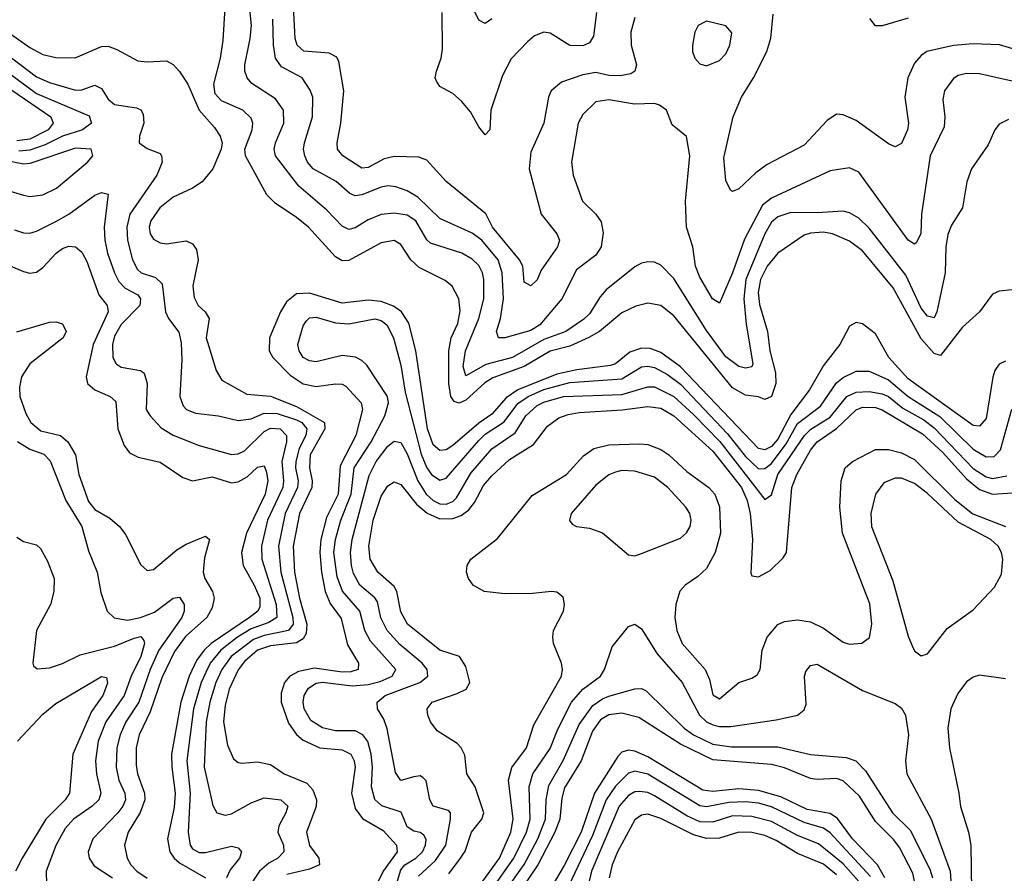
# Model space of a CAD drawing. Header units: inches. Extents: x 884549 to 1028252, y 526810 to 653624.
# Tile 176 of 256: x 933218 to 936246, y 573724 to 576348. Entities that reach past the tile are written whole.
import ezdxf

# ---------------------------------------------------------------- set-up
doc = ezdxf.new("R2010")
doc.units = ezdxf.units.IN
doc.header["$MEASUREMENT"] = 0
doc.layers.add('A9537', color=7, linetype='Continuous')

msp = doc.modelspace()

# ---------------------------------------------------------------- linework, layer by layer
at = {"layer": 'A9537', "color": 5}
for points, elevation in [([(936270, 575517.3), (936230, 575513.7), (936210, 575504.8), (936169.4, 575450), (936117.2, 575402.8), (936050, 575315.8), (936030, 575322.1), (935990, 575367), (935904, 575524), (935810, 575637.9), (935770, 575667.6), (935717.4, 575690), (935690, 575695.2), (935650, 575691.9), (935630, 575685.3), (935550, 575630.4), (935516.4, 575590), (935496.3, 575550), (935489.4, 575510), (935492.9, 575472.9), (935517.7, 575390), (935524.7, 575330), (935542.1, 575262.1), (935543.8, 575230), (935530, 575189.5), (935510, 575181), (935490, 575188.4), (935450, 575193.9), (935410, 575216.4), (935230, 575438.1), (935190, 575469.4), (935150, 575477.2), (935112.9, 575467.1), (935070, 575446.8), (935000.8, 575390), (934968.5, 575371.5), (934910, 575344.8), (934850, 575329.5), (934770, 575281.7), (934672.8, 575247.2), (934648.5, 575231.5), (934590, 575178.1), (934570, 575169.6), (934553.9, 575173.9), (934544.2, 575190), (934538, 575230), (934538, 575330), (934544.9, 575370), (934565.8, 575414.2), (934573.3, 575453.3), (934568.3, 575490), (934548.7, 575528.7), (934526.9, 575546.9), (934446.4, 575586.4), (934421.5, 575610), (934390, 575657.5), (934370, 575669.3), (934330, 575662.5), (934230, 575607.5), (934210, 575607.4), (934190, 575618.9), (934106.9, 575710), (934070, 575740.6), (934003.7, 575783.7), (933978.8, 575810), (933912.4, 575930), (933910.5, 575950), (933933.7, 576010), (933935.7, 576030), (933930, 576045.4), (933904.5, 576070), (933839.1, 576099.1), (933819.9, 576119.9), (933815.6, 576150), (933836, 576230), (933843.9, 576283.9), (933855, 576470)], 2680), ([(936258.6, 576041.4), (936230, 576027.4), (936217.1, 576010), (936196.7, 575963.3), (936144.6, 575890), (936130.9, 575850), (936117.4, 575770), (936083.8, 575716.2), (936072.4, 575687.6), (936065.9, 575650), (936063.6, 575570), (936038, 575450), (936030, 575432.1), (936010, 575437.2), (935990, 575461.5), (935943.1, 575563.1), (935830, 575707.8), (935798.3, 575738.3), (935770, 575754.3), (935750, 575759.6), (935670, 575754.3), (935590, 575755.6), (935550, 575742.1), (935530, 575725.8), (935510, 575689.8), (935450.9, 575550), (935445.5, 575490), (935452.2, 575412.2), (935473.1, 575290), (935470, 575281.1), (935450, 575277), (935430, 575281.8), (935390, 575311.3), (935330, 575392.9), (935230, 575552.3), (935190, 575593.2), (935170, 575602.4), (935150, 575603.9), (935130, 575599.8), (935110, 575588.3), (935022, 575518), (935003.3, 575496.7), (934970, 575443.6), (934952.9, 575427.1), (934898, 575390), (934830, 575364.7), (934733.9, 575310), (934651.9, 575288.1), (934590, 575253.3), (934582.4, 575282.4), (934588.7, 575330), (934629.9, 575430), (934645.6, 575490), (934645.8, 575550), (934641.9, 575570), (934630, 575592.5), (934610, 575611.9), (934578.4, 575630), (934481.6, 575661.6), (934470, 575671.8), (934436.5, 575730), (934410, 575747.7), (934370, 575753.1), (934330.4, 575749.6), (934290, 575733), (934250, 575707.9), (934230, 575703.6), (934210, 575713.4), (934162.9, 575762.9), (934076.6, 575836.6), (934004.9, 575930), (934001.2, 575950), (934005.1, 575970), (934030.3, 576030), (934029.9, 576070), (934004.6, 576104.6), (933932.4, 576152.4), (933917.5, 576170), (933910.9, 576190), (933910.4, 576210), (933927.3, 576290), (933930.9, 576330), (933919.1, 576450)], 2660), ([(934670, 576351.1), (934650, 576336.8), (934630, 576346.9), (934576.6, 576456.6)], 2560), ([(935110, 576355.1), (935098, 576310), (935099, 576270), (935115, 576210), (935110.1, 576189.9), (935097.7, 576182.3), (935064.5, 576175.5), (935030, 576177.1), (934990, 576185.5), (934950, 576179.2), (934884.2, 576155.8), (934852.4, 576130), (934844.2, 576110), (934829.8, 576030.2), (934790, 575941.1), (934785.3, 575890), (934821.9, 575750), (934870.1, 575690), (934877.8, 575670), (934871.7, 575650), (934822.2, 575577.8), (934810, 575548.3), (934790, 575529.8), (934770, 575541.3), (934765.8, 575590), (934755, 575610), (934672.7, 575710), (934651.3, 575751.3), (934530, 575850.6), (934470, 575916.5), (934445.5, 575925.5), (934370, 575927.6), (934339.3, 575920.7), (934290, 575894.2), (934270, 575891.8), (934211.7, 575930), (934195.9, 575950), (934194.5, 575970), (934206.3, 576030), (934215.2, 576130), (934200.2, 576220.2), (934193.2, 576233.2), (934170, 576245.6), (934091.7, 576251.7), (934071.9, 576270), (934065.1, 576290), (934060.3, 576390)], 2620), ([(934991.5, 576370), (934982.3, 576297.7), (934970, 576277.2), (934950, 576267.5), (934910, 576269.2), (934850, 576307), (934830, 576309.9), (934801.5, 576298.5), (934779.8, 576280.2), (934730, 576227.6), (934702.8, 576177.2), (934666.9, 576070), (934663.9, 576010), (934650, 575994.5), (934630, 576018.5), (934604.5, 576064.5), (934577.3, 576097.3), (934550, 576121.7), (934510, 576143.4), (934499.6, 576159.6), (934496.4, 576170), (934499.7, 576190), (934514, 576230), (934518.1, 576258.1), (934517.7, 576370)], 2580), ([(936292.7, 576252.7), (936231.3, 576271.3), (936150, 576274.1), (936090, 576268.7), (936007.2, 576250), (935990, 576238.5), (935970, 576215), (935948.8, 576170), (935940.3, 576110), (935951.5, 576030), (935948.1, 576010), (935930, 575968), (935910, 575957.3), (935890, 575966.6), (935790, 576038.1), (935750, 576055.3), (935730, 576057.4), (935701.6, 576038.4), (935630, 575962.3), (935517, 575903), (935482.1, 575877.9), (935430, 575828.5), (935410, 575820.5), (935404.5, 575824.5), (935390, 575854), (935383.4, 575923.4), (935412.7, 576050), (935437.7, 576110), (935474.8, 576170), (935516, 576250), (935528.4, 576291.6), (935534.9, 576365.1)], 2620), ([(936270, 576159.6), (936170, 576182.3), (936130, 576183.2), (936103.7, 576176.3), (936090, 576167.6), (936062.3, 576130), (936056.9, 576103.1), (936062.6, 576050), (936060.8, 576019.2), (936018.2, 575930), (935991, 575750), (935988.8, 575691.2), (935976.3, 575663.7), (935970, 575658.2), (935950, 575670.9), (935799, 575879), (935770, 575892.9), (935710, 575884.1), (935530, 575799.8), (935502, 575778), (935446.9, 575673.1), (935410, 575569.9), (935370, 575476.9), (935348.6, 575490), (935310, 575556.4), (935296.9, 575590), (935287.9, 575650), (935268.4, 575710), (935265.2, 575790), (935278.6, 575930), (935269, 575989), (935224.7, 576024.7), (935207.4, 576070), (935186, 576086), (935170, 576090.3), (935108.6, 576088.6), (935030, 576101.5), (934990, 576096.2), (934950, 576056.9), (934935.8, 576030), (934915.2, 575910), (934920.7, 575870), (934949.2, 575790), (934990.1, 575750.1), (935006.4, 575726.4), (935012.5, 575692.5), (935006.6, 575650), (934990, 575624.8), (934930, 575578.8), (934885.5, 575490), (934817.3, 575410), (934790, 575393), (934710, 575369.9), (934690.6, 575370.6), (934684.2, 575390), (934697.3, 575430), (934706.3, 575490), (934702.2, 575570), (934689.9, 575610), (934639.6, 575670), (934610, 575691.6), (934510, 575737.3), (934442.5, 575802.5), (934410, 575822.1), (934374.9, 575834.9), (934350, 575837.6), (934330, 575833.8), (934270, 575809.5), (934250, 575807), (934233.6, 575813.6), (934191.2, 575851.2), (934120.4, 575890), (934103.5, 575910), (934094.7, 575930), (934091.3, 575950), (934094.2, 575970), (934118.6, 576050), (934119.9, 576110), (934112.1, 576132.1), (934087, 576170), (934023.5, 576203.5), (934005.1, 576230), (933998.4, 576270), (933996.7, 576350)], 2640), ([(935950, 576352.7), (935870, 576329.5), (935850, 576329.9), (935832.3, 576352.3)], 2580), ([(933190, 576305), (933250, 576263.3), (933290, 576241.6), (933330, 576232), (933388.9, 576231.1), (933470, 576266), (933490, 576266.6), (933517, 576257), (933581.5, 576221.5), (933610, 576218.4), (933670, 576221.6), (933690, 576211), (933710, 576189.3), (933735.5, 576150), (933770.2, 576070), (933817, 576017), (933835, 575990), (933840.7, 575970), (933838.3, 575950), (933812.8, 575890), (933779.3, 575850), (933750.1, 575829.9), (933690, 575802.4), (933649.2, 575770), (933621.8, 575730), (933616.4, 575710), (933619.8, 575690), (933630, 575673.4), (933650, 575662.2), (933670, 575659), (933730, 575668.2), (933750, 575659), (933761.9, 575641.9), (933767.6, 575610), (933751, 575530), (933754.5, 575494.5), (933766.8, 575470), (933788.8, 575450), (933801.4, 575430), (933792.1, 575370), (933822.7, 575270), (933840.2, 575240.2), (933917, 575197), (933990, 575190.6), (934070, 575158.7), (934155.4, 575110), (934156.3, 575090), (934112.1, 575010), (934109.4, 574970), (934117.9, 574930), (934117.1, 574910), (934078.9, 574830), (934059.6, 574730), (934063.7, 574650), (934079.3, 574570), (934101.8, 574490), (934099.1, 574460.9), (934090, 574444.7), (934070, 574432.9), (933990, 574423.2), (933950, 574410.2), (933910, 574375.3), (933890, 574349.9), (933862.1, 574290), (933850, 574239.7), (933845.5, 574190), (933857.4, 574117.4), (933875.6, 574075.6), (933890, 574064.5), (933902.6, 574062.6), (933950, 574066.3), (933990, 574058.3), (934031.8, 574030), (934101.2, 574001.2), (934120.2, 573980.2), (934131.1, 573950), (934130.3, 573929.7), (934100.8, 573850), (934109.7, 573809.7), (934138.2, 573770), (934140.7, 573750), (934110, 573736.6), (934039.7, 573720.3)], 2680), ([(933094.6, 576250), (933270, 576121.1), (933432.5, 576052.5), (933439.2, 576030), (933412.1, 576010), (933350, 575990.6), (933296.5, 575963.5), (933250, 575946.8), (933215.6, 575944.4)], 2640), ([(933167.4, 576250), (933270, 576172.4), (933310, 576155.3), (933390, 576131.3), (933410, 576132.3), (933450, 576147.4), (933470, 576137.1), (933490, 576103.6), (933510, 576087.8), (933577.2, 576077.2), (933590.8, 576070.8), (933598.3, 576058.3), (933599.8, 576030), (933587.1, 575990), (933585.7, 575970), (933610, 575952.7), (933650, 575936.9), (933655, 575930), (933656.1, 575910), (933640.4, 575870), (933557.3, 575750), (933548.1, 575710), (933549.7, 575670), (933564.9, 575610), (933580.4, 575580.4), (933592.1, 575570), (933636, 575556), (933656.5, 575536.5), (933667.1, 575450), (933676.3, 575430), (933707.8, 575387.8), (933715, 575355), (933717.5, 575302.5), (933710.8, 575190), (933721.3, 575161.3), (933731.5, 575150), (933759, 575139), (933830, 575130.6), (933890, 575116), (933930, 575121.6), (933970, 575139), (934010, 575137.8), (934070, 575118.4), (934085.8, 575110), (934101.1, 575090), (934098.1, 575070), (934078.1, 575030), (934067.3, 574990), (934066.6, 574970), (934074.6, 574930), (934072.9, 574910), (934034.3, 574830), (934014.6, 574730), (934021.4, 574650), (934058.8, 574510), (934059.6, 574490), (934045, 574470), (933970, 574455.1), (933937.1, 574442.9), (933869, 574390), (933840.2, 574350), (933821.6, 574310), (933803.5, 574250), (933792.2, 574190), (933785.8, 574050), (933812.4, 573932.4), (933825, 573910), (933850, 573902.3), (933870, 573906.5), (933930, 573940.4), (933970, 573955.8), (934021.6, 573950), (934043, 573930), (934037.2, 573910), (934015.2, 573870), (934011.8, 573850), (934029.6, 573810), (934030.8, 573790), (934011.9, 573770), (933984.9, 573755.1), (933956.3, 573730), (933929, 573690)], 2660), ([(933073.7, 576213.7), (933314.3, 576050), (933321.6, 576030), (933306.1, 576010), (933250, 575981), (933210, 575975.6)], 2620), ([(933202.6, 575702.6), (933230, 575692.5), (933250, 575691.9), (933270, 575698.1), (933330, 575727.4), (933370, 575750.1), (933450, 575808.8), (933470, 575816.6), (933490, 575811.7), (933478.2, 575710), (933479.9, 575670), (933488.7, 575630), (933509.6, 575569.6), (933523.4, 575543.4), (933543.2, 575523.2), (933581.9, 575501.9), (933590.1, 575490), (933588.3, 575470), (933530, 575410.8), (933510, 575375), (933503.4, 575350), (933504.8, 575310), (933515.2, 575290), (933530, 575279.8), (933590.2, 575270.2), (933601.2, 575261.2), (933610.1, 575230.1), (933607.3, 575150), (933619.2, 575130), (933653.3, 575093.3), (933690.7, 575070.7), (933770, 575038.8), (933870, 575011.2), (933890, 575013.2), (933910, 575023), (933970, 575081.7), (933990, 575092.7), (934019.2, 575090), (934038.5, 575070), (934038.9, 575050), (934024.9, 574990), (934030, 574930), (934027.3, 574910), (933980.3, 574810), (933961.9, 574730), (933962.6, 574690), (934007.3, 574550), (934009.2, 574510.8), (933985, 574495), (933930, 574475.8), (933888.1, 574450), (933837, 574410), (933804.3, 574370), (933776.3, 574310), (933753, 574230), (933732, 574070), (933742.5, 573970), (933736.1, 573850), (933743, 573810), (933750, 573799.4), (933770, 573787.6), (933790, 573787.7), (933870, 573807.3), (933890, 573801.8), (933900.7, 573790), (933894.1, 573770), (933865.3, 573734.7), (933854.6, 573710)], 2640), ([(933120.4, 575620.4), (933230, 575574.6), (933250, 575569), (933270, 575572.2), (933290, 575586.1), (933330.6, 575630), (933350, 575644.7), (933370, 575652.5), (933390, 575650.1), (933410, 575634), (933425.1, 575605.1), (933462.2, 575502.2), (933487.7, 575470), (933490.1, 575450.1), (933444.3, 575350), (933422.6, 575250), (933427, 575230), (933449.5, 575210), (933496.2, 575190), (933514, 575174), (933520.4, 575090), (933539.4, 575039.4), (933556.2, 575016.2), (933582.8, 575002.8), (933650, 574987.8), (933720.6, 574940.6), (933750, 574930.7), (933810, 574943.1), (933870, 574924.6), (933890, 574927.3), (933917.4, 574942.6), (933950, 574972.1), (933970, 574976.9), (933977.2, 574957.2), (933981.4, 574930), (933973.7, 574890), (933915.6, 574770), (933900.1, 574710), (933905.1, 574670), (933939.8, 574610), (933956.6, 574570), (933956.4, 574543.6), (933950.4, 574530), (933924.9, 574510), (933807.3, 574430), (933785.4, 574410), (933762.1, 574377.9), (933739.4, 574330), (933714.4, 574250), (933685.3, 574090), (933685.9, 574050), (933696.5, 573970), (933693.4, 573926.6), (933672.5, 573830), (933680.6, 573790), (933693.7, 573770), (933710, 573756.3), (933790, 573709.6)], 2620), ([(936250, 575298.4), (936230.5, 575289.5), (936217.1, 575270), (936210.8, 575249.2), (936190, 575122.4), (936170, 575098.2), (936150, 575100.3), (935950, 575243.9), (935891.1, 575310), (935850, 575382.6), (935810, 575413), (935790, 575417.6), (935770, 575406), (935740.6, 575350), (935690, 575284.7), (935646.4, 575210), (935590, 575134.9), (935550, 575058.2), (935530, 575036.5), (935510, 575025.5), (935490, 575029.6), (935250, 575280.5), (935190, 575324.6), (935156.9, 575336.9), (935130, 575338.5), (935094.3, 575325.7), (935050, 575290.6), (935035.2, 575284.8), (934931.7, 575271.7), (934870, 575258.5), (934750.1, 575210), (934714.5, 575185.5), (934670, 575135.1), (934630, 575108.2), (934550, 575038.9), (934530, 575025.3), (934510, 575023.4), (934490, 575040.9), (934472.2, 575090), (934437, 575330), (934415.1, 575415.1), (934392.5, 575450), (934367.6, 575467.6), (934330, 575481.8), (934290, 575486.3), (934210, 575477.2), (934110, 575507.4), (934070, 575505.1), (934038.8, 575481.2), (934020.1, 575450), (933986.2, 575370), (933985.5, 575330), (933996.5, 575310), (934050, 575255.3), (934090, 575229), (934130, 575220.2), (934190, 575228.9), (934210, 575227.8), (934221.3, 575221.3), (934268.5, 575170), (934272.8, 575150), (934252.1, 575070), (934203.7, 574976.3), (934197.3, 574890), (934162.3, 574817.7), (934143.9, 574750), (934140.9, 574710), (934146, 574650), (934158.1, 574590), (934173.5, 574553.5), (934207.4, 574507.4), (934226.4, 574426.4), (934260.6, 574370), (934258.7, 574350), (934237, 574343), (934210, 574342), (934125.2, 574354.8), (934075.3, 574344.7), (934048.9, 574330), (934033, 574310), (934022.7, 574277.3), (934022.2, 574250), (934045.2, 574185.2), (934070, 574150.1), (934090, 574133.3), (934141.2, 574110), (934210, 574103), (934236.9, 574090), (934247, 574070), (934249.8, 574050), (934238.7, 573970), (934250, 573922.7), (934272.3, 573892.3), (934335.8, 573855.8), (934377.3, 573810), (934378.8, 573790), (934335.9, 573730), (934316.1, 573690)], 2720), ([(934377, 573690), (934390, 573734.7), (934402.3, 573750), (934436, 573770), (934457.3, 573790), (934466.7, 573810), (934468, 573828), (934461.3, 573841.3), (934450, 573849.6), (934430, 573853.8), (934410, 573866.4), (934391.9, 573911.9), (934331.7, 573931.7), (934310.4, 573950.4), (934299.7, 573990), (934302.8, 574050), (934298.9, 574090), (934288.6, 574128.6), (934273.5, 574150), (934250, 574161.7), (934190, 574161.9), (934150, 574170.8), (934114.1, 574194.1), (934092.9, 574230), (934090.1, 574250), (934093.6, 574270), (934106.9, 574293.1), (934130, 574308.5), (934150, 574311.7), (934240.6, 574300.6), (934290, 574304), (934326.9, 574313.1), (934363.8, 574330), (934374.5, 574350), (934297.6, 574437.6), (934280.2, 574470), (934263.9, 574530), (934211.1, 574591.1), (934195, 574635), (934184.8, 574710), (934189.1, 574750), (934205.6, 574810), (934237.2, 574890), (934246.9, 574970), (934298.7, 575050), (934340.9, 575130), (934352.4, 575170), (934349.1, 575190), (934285.7, 575285.7), (934270, 575300.4), (934250.5, 575310.5), (934210, 575316), (934130, 575296.3), (934110, 575299.1), (934090.1, 575310.1), (934078, 575330), (934074.1, 575350), (934090, 575407.3), (934098.9, 575421.1), (934110, 575431.8), (934130, 575433.8), (934190, 575416.6), (934230, 575412.8), (934310, 575428.2), (934330, 575423.1), (934347.6, 575410), (934367.4, 575370), (934390, 575286.6), (934403.3, 575203.3), (934452.9, 575012.9), (934470, 574970), (934484.2, 574950), (934510, 574933), (934530, 574939.2), (934630, 575054.5), (934650, 575073.5), (934708, 575112), (934750, 575167.9), (934781.9, 575190), (934830, 575211.5), (934910, 575233), (935070, 575244.3), (935130, 575280.6), (935150, 575283.3), (935170, 575278.7), (935210, 575257.1), (935250, 575228.1), (935394.8, 575074.8), (935450, 575005.7), (935490, 574967.2), (935510, 574967.9), (935530, 574983.9), (935575.4, 575044.6), (935610, 575107.2), (935680.3, 575159.7), (935730, 575232), (935750, 575248.5), (935790, 575268), (935830, 575267.6), (935890, 575241.1), (935950, 575189.7), (936047.9, 575127.9), (936150, 575028.3), (936190, 575003.9), (936214.4, 575005.6), (936234.5, 575025.5), (936269.4, 575150.6)], 2740), ([(933210, 575388.1), (933310, 575418.2), (933330, 575419.2), (933350, 575412.9), (933361.8, 575390), (933351.7, 575370), (933249.4, 575290.6), (933224.1, 575250), (933218.2, 575218.2), (933219, 575190), (933237.5, 575137.5), (933252.9, 575110), (933283.8, 575083.8), (933343.6, 575070), (933366.8, 575050), (933389.6, 575010), (933399.9, 574950), (933430, 574867.2), (933450, 574842), (933496.1, 574816.1), (933525.7, 574790), (933544.9, 574764.9), (933590, 574673.7), (933610, 574654.3), (933630, 574657.8), (933701.7, 574718.3), (933730, 574735.7), (933790, 574760.5), (933801.7, 574750), (933786.7, 574693.3), (933782.3, 574650), (933787.9, 574630), (933811.7, 574590), (933816.2, 574570), (933810, 574539.7), (933793.8, 574510), (933728.6, 574451.4), (933694.4, 574405.6), (933655.2, 574324.8), (933619.7, 574220.3), (933585.7, 574150), (933576.6, 574110), (933576.6, 574056.6), (933581, 574030), (933602.2, 573970), (933602.9, 573950), (933589.4, 573910.6), (933552.5, 573850), (933540.8, 573810), (933549.3, 573770), (933559.7, 573750), (933578.3, 573730), (933610, 573709)], 2580), ([(934444.5, 573715.5), (934496.7, 573763.3), (934528.5, 573810), (934543.6, 573890), (934543, 573910), (934536.9, 573916.9), (934490, 573930.2), (934479.1, 573950), (934467.8, 574007.8), (934458.4, 574018.4), (934450, 574023.2), (934430, 574020.8), (934390, 574009.4), (934373.8, 574033.8), (934348.5, 574168.5), (934337.9, 574197.9), (934319, 574230), (934318, 574250), (934342.7, 574270), (934449.3, 574310.7), (934472.9, 574330), (934471, 574350), (934455.5, 574370), (934387.4, 574427.4), (934347.9, 574470), (934329.1, 574509.1), (934318.5, 574558.5), (934310.9, 574570.9), (934264.6, 574610), (934245.3, 574645.3), (934238.3, 574670), (934235.6, 574710), (934240.3, 574750), (934293.5, 574946.5), (934314.9, 574990), (934350, 575037.5), (934370, 575052.3), (934390, 575048.1), (934410, 575013.3), (934442.6, 574930), (934468.3, 574890), (934490, 574869.9), (934510, 574859.8), (934530, 574858.8), (934550, 574866.7), (934561.5, 574878.5), (934605.6, 574954.4), (934670, 575028.7), (934742.2, 575077.8), (934775.1, 575130), (934810, 575162.3), (934830, 575172.7), (934890.3, 575190), (935070, 575196.1), (935150, 575219.1), (935170, 575219), (935230, 575190.2), (935290, 575134.2), (935371.1, 575051.1), (935510, 574872.8), (935530, 574887.8), (935550, 574950), (935631.8, 575070), (935650.5, 575089.5), (935710, 575126.5), (935762.2, 575190), (935790, 575203.6), (935830, 575205.5), (935870, 575198.1), (935890, 575189.4), (935934, 575154), (935998, 575118), (936030, 575093.4), (936150, 574968.4), (936190, 574942.4), (936210, 574937.8), (936254, 574946)], 2760), ([(934538, 573722), (934573.6, 573770), (934588.2, 573791.8), (934607.6, 573850), (934639.7, 573890), (934645.1, 573910), (934618.6, 573990), (934593.1, 574030), (934586.7, 574086.7), (934576.3, 574110), (934563.2, 574123.2), (934502.1, 574162.1), (934481.3, 574190), (934473.4, 574210), (934471.3, 574230), (934486.7, 574250), (934563.8, 574276.2), (934590.9, 574290), (934602.7, 574310), (934590, 574359.2), (934570.8, 574390.8), (934510, 574409.6), (934411.1, 574490), (934390, 574528.2), (934378, 574590), (934370, 574606), (934319.8, 574650), (934296.5, 574690), (934291.7, 574730), (934305.5, 574810), (934330, 574883.4), (934350, 574915.2), (934370, 574927.6), (934390, 574919.3), (934438.4, 574858.4), (934470.9, 574830.9), (934510, 574813.5), (934550, 574814.3), (934576, 574824), (934599.1, 574840.9), (934616.4, 574863.6), (934644.1, 574915.9), (934670, 574945.6), (934724.1, 574995.9), (934798.3, 575041.7), (934841.3, 575098.7), (934876.1, 575123.9), (934905.1, 575134.9), (934939.1, 575140.9), (935071.4, 575148.6), (935150, 575159.4), (935190, 575154.3), (935230, 575130.6), (935350, 575021.5), (935438, 574910), (935455.7, 574870), (935464.6, 574830), (935471.2, 574750), (935466.5, 574646.5), (935470, 574638.9), (935490, 574635.4), (935525.5, 574654.5), (935565.9, 574694.1), (935575.9, 574710), (935592.1, 574910), (935608.1, 574950), (935650, 575024.7), (935670, 575050.2), (935730, 575091.2), (935790, 575149), (935810, 575157.2), (935850, 575156), (935870, 575149.2), (935994.8, 575074.8), (936057.3, 575017.3), (936130, 574936.5), (936170, 574904), (936210, 574889.1), (936316.3, 574896.3)], 2780), ([(933211.5, 575051.5), (933250, 575028.2), (933292.3, 575012.3), (933311.9, 574991.9), (933360.1, 574870), (933409.5, 574790), (933430, 574714.9), (933456.6, 574650), (933467.6, 574587.6), (933487.1, 574530), (933509.1, 574509.1), (933550, 574502), (933590, 574510.1), (933632.9, 574527.1), (933690, 574570.2), (933710, 574572.4), (933723.9, 574550), (933724.1, 574530), (933717.4, 574510), (933646.6, 574410), (933620, 574350), (933584.8, 574250), (933544.5, 574190), (933527, 574150), (933517.6, 574110), (933515.5, 574050), (933523.8, 574010), (933542.1, 573970), (933544, 573950), (933536, 573930), (933520.1, 573910), (933443.5, 573830), (933429.5, 573790), (933431.7, 573770), (933447.2, 573747.2), (933504.3, 573710)], 2560), ([(934621.1, 573670), (934694, 573770), (934728.5, 573850), (934736.1, 573890), (934721.9, 574010), (934731.2, 574048.8), (934777, 574110), (934799.5, 574180.5), (934884.8, 574330), (934887.5, 574350), (934884.2, 574370), (934860.2, 574430), (934857.6, 574450), (934860.2, 574470), (934890.2, 574530), (934893.8, 574550), (934890, 574573), (934870, 574588.5), (934854, 574590), (934795.7, 574584.3), (934710, 574583.4), (934647, 574590), (934612.7, 574610), (934598.2, 574630), (934592.1, 574650), (934594.2, 574670), (934605.8, 574690), (934687.3, 574752.7), (934794.3, 574885.7), (934899.5, 574950), (934952.3, 575007.7), (934983.7, 575030), (935030, 575041.6), (935124.4, 575044.4), (935150, 575041.7), (935190, 575026.4), (935214.4, 575010), (935270, 574959.4), (935337.6, 574910), (935355.4, 574890), (935370, 574851), (935373.1, 574770), (935356.9, 574710), (935330, 574660.6), (935303.9, 574636.1), (935264.5, 574610), (935248.4, 574591.6), (935235.8, 574550), (935232.9, 574510), (935239.2, 574470), (935255.3, 574430), (935325.7, 574350), (935339.3, 574319.3), (935350, 574273), (935370, 574260.6), (935430, 574310.8), (935470, 574323.5), (935486.2, 574333.8), (935495.2, 574350), (935501.7, 574410), (935516.6, 574450), (935550, 574489), (935570, 574498.2), (935610, 574502.9), (935650, 574497.1), (935690, 574477.8), (935750, 574434.5), (935770, 574428.8), (935808.1, 574431.9), (935830.9, 574449.1), (935839, 574490), (935832, 574552), (935747.9, 574770), (935740.3, 574850), (935744.6, 574930), (935756.8, 574970), (935778.9, 574990), (935850, 575026.4), (935890, 575026.9), (935930, 575016.5), (935970, 574995.8), (936093.5, 574873.5), (936149, 574829), (936249.8, 574789.8)], 2820), ([(933210, 574757.8), (933230, 574744.1), (933270, 574734.2), (933282.2, 574722.2), (933303.9, 574683.9), (933324.5, 574630), (933323.9, 574590), (933313.5, 574550), (933270.1, 574470), (933258.7, 574370), (933261.2, 574361.2), (933272.2, 574352.2), (933310, 574355.6), (933350, 574368.9), (933404.2, 574395.8), (933510, 574422.2), (933570, 574447), (933591.4, 574451.4), (933600, 574440), (933602, 574430), (933590.9, 574390), (933561.2, 574330), (933539.4, 574270), (933483.3, 574190), (933460.2, 574130), (933451.7, 574070), (933455.1, 574030), (933467.9, 573970), (933462, 573950), (933441, 573930), (933384.2, 573890), (933358.2, 573861.8), (933329.4, 573809.4), (933299.8, 573730), (933301.4, 573690)], 2540), ([(934667.4, 573670), (934737.7, 573770), (934776.7, 573850), (934787.7, 573890), (934784.5, 573990), (934796.4, 574030), (934850, 574107.4), (934873.1, 574166.9), (934915.3, 574250), (934949.6, 574290.4), (935004.1, 574330), (935016.1, 574350), (935040.1, 574419.9), (935090, 574482.4), (935110, 574489.6), (935130, 574475.1), (935179, 574399), (935255.7, 574310), (935308.5, 574210), (935329.8, 574189.8), (935350, 574180.2), (935370, 574175.3), (935404.6, 574175.4), (935544.8, 574195.2), (935610.4, 574210), (935630, 574226.3), (935636.2, 574243.8), (935631.2, 574328.8), (935635.5, 574344.5), (935650, 574363.1), (935670, 574366.6), (935810, 574285.8), (935910, 574246.3), (935930, 574231.6), (935942.3, 574210), (935951.4, 574150), (935942.4, 574070), (935946.3, 574030), (936021, 573890), (936079.2, 573730), (936083.2, 573670)], 2840), ([(936250, 574322), (936170, 574332.5), (936150, 574326.8), (936130, 574312.1), (936103.2, 574276.8), (936081.5, 574230), (936072.2, 574170), (936077.4, 574110), (936106.3, 573970), (936110.8, 573929.2), (936136, 573850), (936143.4, 573810), (936145.1, 573670)], 2820), ([(933211.9, 574130), (933290, 574213.5), (933330, 574245.5), (933470, 574328.4), (933485.5, 574325.5), (933488.1, 574308.1), (933474.2, 574270), (933439.1, 574220.9), (933381.6, 574090), (933371.6, 573970), (933358.6, 573950), (933298.8, 573890), (933226.4, 573770), (933205.5, 573730)], 2520), ([(934694.9, 573645.1), (934769.2, 573750.8), (934812, 573830), (934835, 573890), (934837.1, 573950), (934845.9, 573994.1), (934890, 574071), (934938.5, 574181.5), (934980.6, 574239.4), (935010, 574260.6), (935030, 574268.1), (935110, 574290.5), (935130, 574291.9), (935145.1, 574285.1), (935261.8, 574170), (935290, 574149.4), (935350, 574121), (935407.4, 574112.6), (935550, 574112.6), (935650, 574089.1), (935760, 574080), (935789.3, 574069.3), (935818.7, 574038.7), (935902.5, 573910), (935956.6, 573856.6), (936016.7, 573736.7), (936024.9, 573710)], 2860), ([(935976, 573670), (935964.4, 573724.4), (935923.3, 573803.3), (935906.7, 573826.7), (935850, 573883.5), (935800.7, 573960.7), (935750, 574007.7), (935730, 574014.8), (935670, 574012), (935650, 574015.2), (935570, 574048), (935530, 574058.1), (935350, 574072.7), (935250, 574120.5), (935122.6, 574202.6), (935070, 574216.4), (935030, 574211.3), (935004.8, 574195.2), (934979.3, 574160.7), (934944.4, 574070), (934893.8, 573986.2), (934885.6, 573954.4), (934879.2, 573890), (934863.8, 573850), (934811.5, 573750), (934730.5, 573630)], 2880), ([(935878.8, 573710), (935856.3, 573750), (935779.2, 573830), (935732.7, 573892.7), (935710, 573907.8), (935639.9, 573919.9), (935558.6, 573958.6), (935490, 573978.6), (935430, 573983.1), (935350, 573975.7), (935319.4, 573979.4), (935150, 574082.4), (935110, 574098.9), (935090, 574102), (935070, 574096.6), (935057.1, 574082.9), (934986.1, 573970), (934945.1, 573850), (934892.6, 573747.4), (934811.8, 573610)], 2920), ([(935834.5, 573714.5), (935710, 573848.3), (935690, 573862.6), (935630, 573880.2), (935530, 573927.8), (935490, 573939.1), (935450, 573943.6), (935398.5, 573941.5), (935330, 573928.5), (935310, 573931), (935150, 574029.1), (935110, 574038.1), (935090, 574031.3), (935050, 573992), (935021.7, 573950), (934979.9, 573840.1), (934880.4, 573630)], 2940), ([(935798.7, 573698.7), (935750, 573753.2), (935674.6, 573814.6), (935610, 573840.3), (935530, 573882.9), (935470, 573898.7), (935410, 573901), (935350, 573881.1), (935310, 573882.3), (935270, 573900.4), (935170, 573962.2), (935150, 573972), (935124.2, 573975.8), (935110, 573973.9), (935090, 573963), (935061.2, 573930), (934976.6, 573730), (934966.6, 573686.6)], 2960), ([(935730, 573718.8), (935690, 573751.6), (935610, 573784.6), (935544.9, 573824.9), (935510, 573840.2), (935470, 573849.4), (935430, 573850.5), (935370, 573831.9), (935330, 573830.4), (935290, 573842.2), (935190, 573892.4), (935150, 573905.7), (935130, 573902.9), (935110, 573888.5), (935056.6, 573790), (935040.2, 573750), (935031.4, 573710)], 2980)]:
    msp.add_lwpolyline(points, dxfattribs=dict(at, elevation=elevation))
for points, elevation in [([(935330, 576343.5), (935304.4, 576330), (935294.6, 576310), (935287.6, 576270), (935287.6, 576250), (935294, 576230), (935310, 576212.4), (935330, 576206.3), (935370, 576222.4), (935390, 576243.6), (935402.2, 576270), (935407.9, 576307.9), (935389.7, 576329.7)], 2640), ([(933390, 575953.1), (933250, 575906.2), (933230, 575904.2), (933170, 575916.1), (933130, 575916.8), (933105.5, 575910), (933078.8, 575890), (933073.2, 575870), (933106.1, 575846.1), (933230, 575808.5), (933250, 575805.2), (933290, 575809.6), (933331.5, 575830), (933426.8, 575910), (933443.5, 575930), (933438.7, 575950)], 2660), ([(935070, 574961.9), (935050, 574957.2), (935030, 574949.1), (934990, 574916.8), (934914, 574830), (934908.7, 574808.7), (934917.1, 574797.1), (934930.3, 574790.3), (934970, 574784.7), (935010, 574770.2), (935090, 574703.1), (935110, 574700.3), (935130, 574707.4), (935250, 574754.2), (935269.2, 574770.8), (935279.8, 574790), (935283.2, 574810), (935278.7, 574830), (935266.5, 574850), (935211.2, 574910), (935170, 574942), (935110, 574960.2)], 2840), ([(935910, 574939.2), (935875.5, 574924.5), (935849.4, 574890), (935835.4, 574830), (935837.5, 574790), (935903.1, 574623.1), (935950, 574453), (935962.8, 574422.8), (935970, 574408.2), (935990, 574392.2), (936010, 574398.7), (936070, 574476.9), (936150, 574534.3), (936216.2, 574603.8), (936236.9, 574643.1), (936241.4, 574690), (936237.4, 574710), (936226.5, 574730), (936204.5, 574750), (936103.8, 574803.8), (936010, 574891.2), (935970, 574921.8), (935930, 574938.7)], 2840)]:
    msp.add_lwpolyline(points, close=True, dxfattribs=dict(at, elevation=elevation))

doc.saveas('drawing.dxf')
